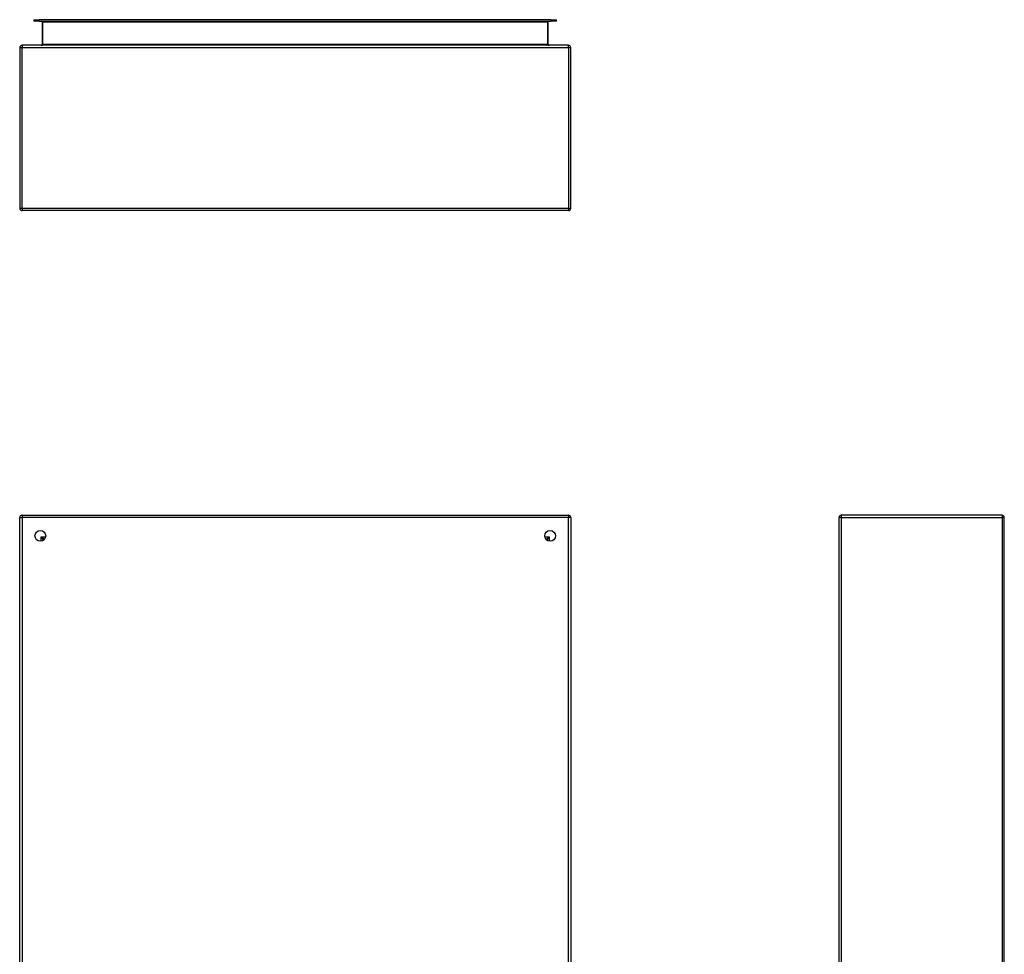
# Model space of a CAD drawing. Header units: inches. Extents: x 11 to 130, y 11 to 79.
# Tile 21 of 57: x 11 to 47, y 45 to 79. Entities that reach past the tile are written whole.
import ezdxf

# ---------------------------------------------------------------- set-up
doc = ezdxf.new("R2010")
doc.units = ezdxf.units.IN
doc.header["$MEASUREMENT"] = 0
doc.layers.add('Visible Edges(ANSI)', color=7, linetype='Continuous', lineweight=25)
doc.layers.add('Visible Tangent Edges(ANSI)', color=7, linetype='Continuous', lineweight=25)

msp = doc.modelspace()

# ---------------------------------------------------------------- linework, layer by layer
at = {"layer": 'Visible Edges(ANSI)'}
for p, q in [((11.853, 78.661), (12.05, 78.661)), ((11.853, 78.661), (11.853, 78.608)), ((30.632, 78.661), (12.05, 78.661)), ((30.632, 78.661), (30.829, 78.661)), ((30.829, 78.608), (30.829, 78.661)), ((12.05, 78.608), (11.853, 78.608)), ((12.05, 78.608), (30.632, 78.608)), ((12.154, 78.577), (12.154, 77.761)), ((30.528, 77.761), (30.528, 78.577)), ((30.829, 78.608), (30.632, 78.608)), ((11.341, 77.646), (11.341, 71.814)), ((31.257, 77.73), (11.425, 77.73)), ((31.341, 71.814), (31.341, 77.646)), ((31.257, 71.73), (11.425, 71.73)), ((11.341, 30.757), (11.341, 60.589)), ((11.425, 60.673), (31.257, 60.673)), ((31.341, 60.589), (31.341, 30.757)), ((41.079, 30.757), (41.079, 60.589)), ((46.995, 60.673), (41.163, 60.673)), ((47.079, 30.757), (47.079, 60.589)), ((12.207, 59.776), (12.207, 59.766)), ((12.248, 59.807), (12.238, 59.807)), ((30.444, 59.807), (30.434, 59.807)), ((30.475, 59.776), (30.475, 59.766))]:
    msp.add_line(p, q, dxfattribs=at)
for centre in [(12.091, 59.923), (30.591, 59.923)]:
    msp.add_circle(centre, 0.195, dxfattribs=at)
for centre, radius, start, end in [((12.123, 78.577), 0.031, 0, 90), ((30.559, 78.577), 0.031, 90, 180), ((11.425, 77.646), 0.084, 90, 180), ((12.123, 77.761), 0.031, 270, 0), ((30.559, 77.761), 0.031, 180, 270), ((31.257, 77.646), 0.084, 0, 90), ((11.425, 71.814), 0.084, 180, 270), ((31.257, 71.814), 0.084, 270, 0), ((11.425, 60.589), 0.084, 90, 180), ((31.257, 60.589), 0.084, 0, 90), ((41.163, 60.589), 0.084, 90, 180), ((46.995, 60.589), 0.084, 0, 90), ((12.238, 59.776), 0.031, 90, 180), ((30.444, 59.776), 0.031, 0, 90)]:
    msp.add_arc(centre, radius, start, end, dxfattribs=at)
at = {"layer": 'Visible Tangent Edges(ANSI)'}
for p, q in [((12.05, 78.608), (12.05, 78.661)), ((30.632, 78.661), (30.632, 78.608)), ((12.185, 78.577), (12.154, 78.577)), ((12.185, 78.608), (12.185, 78.577)), ((12.185, 77.761), (12.185, 78.577)), ((12.185, 78.577), (30.497, 78.577)), ((30.497, 78.577), (30.497, 78.608)), ((30.497, 78.577), (30.497, 77.761)), ((30.528, 78.577), (30.497, 78.577)), ((11.341, 77.646), (11.425, 77.646)), ((11.425, 77.73), (11.425, 77.646)), ((11.425, 77.646), (31.257, 77.646)), ((11.425, 71.814), (11.425, 77.646)), ((12.185, 77.761), (12.154, 77.761)), ((30.497, 77.761), (12.185, 77.761)), ((30.497, 77.761), (30.528, 77.761)), ((31.257, 77.646), (31.257, 77.73)), ((31.257, 77.646), (31.341, 77.646)), ((31.257, 77.646), (31.257, 71.814)), ((11.341, 71.814), (11.425, 71.814)), ((11.425, 71.814), (11.425, 71.73)), ((11.425, 71.814), (31.257, 71.814)), ((31.257, 71.814), (31.257, 71.73)), ((31.257, 71.814), (31.341, 71.814)), ((11.341, 60.589), (11.425, 60.589)), ((11.425, 60.673), (11.425, 60.589)), ((31.257, 60.589), (11.425, 60.589)), ((11.425, 60.589), (11.425, 30.757)), ((31.257, 60.673), (31.257, 60.589)), ((31.341, 60.589), (31.257, 60.589)), ((31.257, 30.757), (31.257, 60.589)), ((41.163, 60.589), (41.079, 60.589)), ((41.163, 60.673), (41.163, 60.589)), ((41.163, 60.589), (46.995, 60.589)), ((41.163, 60.589), (41.163, 30.757)), ((46.995, 60.673), (46.995, 60.589)), ((46.995, 60.589), (46.995, 30.757)), ((47.079, 60.589), (46.995, 60.589)), ((12.123, 59.891), (12.238, 59.807)), ((12.207, 59.776), (12.123, 59.891)), ((12.123, 59.891), (12.283, 59.891)), ((12.123, 59.731), (12.123, 59.891)), ((30.399, 59.891), (30.559, 59.891)), ((30.444, 59.807), (30.559, 59.891)), ((30.559, 59.891), (30.475, 59.776)), ((30.559, 59.891), (30.559, 59.731))]:
    msp.add_line(p, q, dxfattribs=at)
for centre, major_axis, start_param, end_param in [((12.123, 77.761), (0.062, 0), 4.712389, 6.283185), ((30.559, 77.761), (-0.062, 0), 0, 1.570796)]:
    msp.add_ellipse(centre, major_axis=major_axis, ratio=0.5, start_param=start_param, end_param=end_param, dxfattribs=at)

doc.saveas('drawing.dxf')
